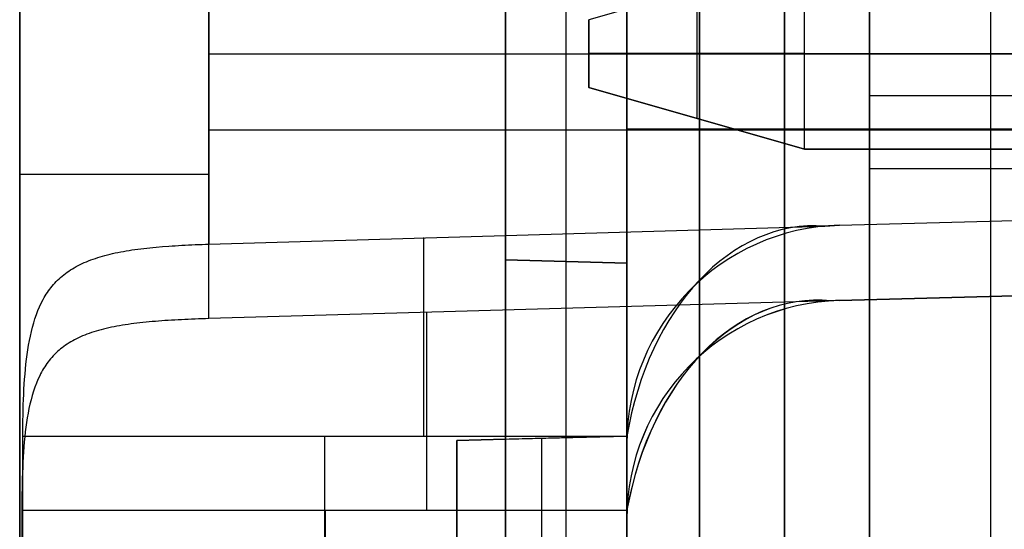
# Model space of a CAD drawing. Extents: x -8 to 8, y 0 to 107.
# Tile 136 of 256: x -8.42 to -4.36, y 23.52 to 25.62. Entities that reach past the tile are written whole.
import ezdxf

# ---------------------------------------------------------------- set-up
doc = ezdxf.new("R2010")
doc.units = 0
doc.layers.add('COUPLER_CASE', color=7, linetype='CONTINUOUS')
doc.layers.add('COUPLER_PCB', color=7, linetype='CONTINUOUS')

msp = doc.modelspace()

# ---------------------------------------------------------------- linework, layer by layer
at = {"layer": 'COUPLER_CASE', "color": 254}
for p, q in [((-6.4153, 39.6006, 131.5816), (-6.4153, 24.6268, 131.5816)), ((-6.4153, 39.6006, 120.6078), (-6.4153, 24.6268, 120.6078)), ((-6.4153, 39.6006, 113.5816), (-6.4153, 24.6268, 113.5816)), ((-6.4153, 39.6006, 102.6078), (-6.4153, 24.6268, 102.6078)), ((-6.4153, 21.1686, 50.6078), (-6.4153, 39.6006, 50.6078)), ((-6.4153, 39.6006, 98.1583), (-6.4153, 21.1686, 98.1583)), ((-6.4153, 39.6006, 44.5816), (-6.4153, 21.1668, 44.5816)), ((-6.4153, 39.6006, 126.0947), (-6.4153, 24.6268, 126.0947)), ((-6.4153, 39.6006, 108.0947), (-6.4153, 24.6268, 108.0947)), ((-6.4153, 21.1686, 74.3831), (-6.4153, 39.6006, 74.3831)), ((-6.4153, 23.8885, 32.5947), (-6.4153, 39.6006, 32.5947)), ((-6.1653, 24.6202, 131.5882), (-6.1653, 39.6071, 131.5882)), ((-6.1653, 24.6202, 120.6013), (-6.1653, 39.6071, 120.6013)), ((-6.1653, 24.6202, 113.5882), (-6.1653, 39.6071, 113.5882)), ((-6.1653, 24.6202, 102.6013), (-6.1653, 39.6071, 102.6013)), ((-6.1653, 21.1621, 50.6013), (-6.1653, 39.6071, 50.6013)), ((-6.1653, 21.1621, 98.1648), (-6.1653, 39.6071, 98.1648)), ((-6.1653, 21.1602, 44.5882), (-6.1653, 39.6071, 44.5882)), ((-5.9153, 39.6137, 113.5947), (-5.9153, 24.6137, 113.5947)), ((-5.9153, 24.6137, 102.5947), (-5.9153, 39.6137, 102.5947)), ((-5.9153, 39.6137, 131.5947), (-5.9153, 24.6137, 131.5947)), ((-5.9153, 24.6137, 120.5947), (-5.9153, 39.6137, 120.5947)), ((-5.9153, 39.6137, 98.1714), (-5.9153, 21.1555, 98.1714)), ((-5.9153, 21.1555, 50.5947), (-5.9153, 39.6137, 50.5947)), ((-5.9153, 39.6137, 44.5947), (-5.9153, 21.1537, 44.5947)), ((-8.4153, 5.3571, 144.7152), (-8.4153, 35.722, 144.7152)), ((-6.1653, 23.8951, 20.6013), (-6.1653, 33.6573, 20.6013)), ((-5.9153, 23.9016, 20.5947), (-5.9153, 33.6638, 20.5947)), ((-6.4153, 23.8885, 20.6078), (-6.4153, 33.6507, 20.6078)), ((-8.4153, 30.8775, 6.6812), (-8.4153, 19.0786, 6.6812)), ((-8.4153, 18.3788, 75.6982), (-8.4153, 29.4154, 75.6982)), ((-5.9153, 23.8696, 143.0592), (-5.9153, 27.0803, 143.0592)), ((-5.9153, 26.7697, 8.3373), (-5.9153, 23.5597, 8.3373)), ((-7.6363, 26.2586, 145.515), (-7.6363, 24.6913, 145.515)), ((-7.6363, 24.3849, 5.8815), (-7.6363, 25.9365, 5.8815)), ((-7.6363, 25.4749, 145.515), (-0.0703, 25.4749, 145.7131)), ((-5.9153, 25.4749, 143.0592), (1.4297, 25.4749, 143.2515)), ((-0.0703, 25.1607, 5.6834), (-7.6363, 25.1607, 5.8815)), ((1.4297, 25.1647, 8.145), (-5.9153, 25.1647, 8.3373)), ((-5.0389, 24.7693, 143.0821), (1.4297, 24.9387, 143.2515)), ((-5.0389, 24.7693, 145.583), (-0.0703, 24.8994, 145.7131)), ((-5.0389, 24.7693, 144.3976), (-0.0703, 24.8994, 144.3976)), ((-7.6363, 24.6913, 145.515), (-5.0992, 24.7657, 145.5814)), ((-5.0992, 24.7657, 145.5814), (-5.0389, 24.7693, 145.583)), ((-5.0389, 24.7693, 145.583), (-5.0389, 24.7693, 143.0821)), ((-8.0434, 24.6502, 145.391), (-8.0327, 24.6526, 145.3977)), ((-8.0327, 24.6526, 145.3977), (-8.0218, 24.655, 145.4043)), ((-8.0218, 24.655, 145.4043), (-8.0107, 24.6573, 145.4107)), ((-8.0107, 24.6573, 145.4107), (-7.9995, 24.6595, 145.4169)), ((-7.9995, 24.6595, 145.4169), (-7.9881, 24.6616, 145.4231)), ((-7.9881, 24.6616, 145.4231), (-7.9766, 24.6636, 145.429)), ((-7.9766, 24.6636, 145.429), (-7.9649, 24.6655, 145.4348)), ((-7.9649, 24.6655, 145.4348), (-7.9531, 24.6673, 145.4404)), ((-7.9531, 24.6673, 145.4404), (-7.9411, 24.669, 145.4459)), ((-7.9411, 24.669, 145.4459), (-7.929, 24.6706, 145.4511)), ((-7.929, 24.6706, 145.4511), (-7.9168, 24.6722, 145.4562)), ((-7.9168, 24.6722, 145.4562), (-7.9044, 24.6737, 145.4611)), ((-7.9044, 24.6737, 145.4611), (-7.8793, 24.6764, 145.4704)), ((-7.8793, 24.6764, 145.4704), (-7.8666, 24.6777, 145.4747)), ((-7.8666, 24.6777, 145.4747), (-7.8538, 24.6789, 145.4788)), ((-7.8538, 24.6789, 145.4788), (-7.8278, 24.6812, 145.4864)), ((-7.8278, 24.6812, 145.4864), (-7.8014, 24.6832, 145.4932)), ((-7.8014, 24.6832, 145.4932), (-7.7881, 24.6841, 145.4963)), ((-7.7881, 24.6841, 145.4963), (-7.7747, 24.685, 145.4991)), ((-7.7747, 24.685, 145.4991), (-7.7612, 24.6858, 145.5018)), ((-7.7612, 24.6858, 145.5018), (-7.7476, 24.6866, 145.5042)), ((-7.7476, 24.6866, 145.5042), (-7.7339, 24.6874, 145.5064)), ((-7.7339, 24.6874, 145.5064), (-7.7202, 24.6881, 145.5083)), ((-7.7202, 24.6881, 145.5083), (-7.7063, 24.6887, 145.51)), ((-7.7063, 24.6887, 145.51), (-7.6924, 24.6893, 145.5115)), ((-7.6924, 24.6893, 145.5115), (-7.6785, 24.6899, 145.5127)), ((-7.6785, 24.6899, 145.5127), (-7.6645, 24.6904, 145.5137)), ((-7.6645, 24.6904, 145.5137), (-7.6504, 24.6909, 145.5145)), ((-7.6504, 24.6909, 145.5145), (-7.6363, 24.6913, 145.515)), ((-8.1579, 24.6114, 145.3026), (-8.1494, 24.6153, 145.3104)), ((-8.1494, 24.6153, 145.3104), (-8.1406, 24.6191, 145.3182)), ((-8.1406, 24.6191, 145.3182), (-8.1317, 24.6227, 145.3259)), ((-8.1317, 24.6227, 145.3259), (-8.1226, 24.6262, 145.3335)), ((-8.1226, 24.6262, 145.3335), (-8.1133, 24.6296, 145.341)), ((-8.1133, 24.6296, 145.341), (-8.1038, 24.6329, 145.3484)), ((-8.1038, 24.6329, 145.3484), (-8.0942, 24.6361, 145.3558)), ((-8.0942, 24.6361, 145.3558), (-8.0844, 24.6391, 145.3631)), ((-8.0844, 24.6391, 145.3631), (-8.0744, 24.642, 145.3702)), ((-8.0744, 24.642, 145.3702), (-8.0643, 24.6449, 145.3773)), ((-8.0643, 24.6449, 145.3773), (-8.0539, 24.6476, 145.3842)), ((-8.0539, 24.6476, 145.3842), (-8.0434, 24.6502, 145.391)), ((-6.4153, 24.6268, 120.6078), (-5.9153, 24.6137, 120.5947)), ((-6.4153, 24.6268, 131.5816), (-6.4153, 24.6268, 120.6078)), ((-5.9153, 24.6137, 131.5947), (-6.4153, 24.6268, 131.5816)), ((-6.4153, 24.6268, 102.6078), (-5.9153, 24.6137, 102.5947)), ((-6.4153, 24.6268, 113.5816), (-6.4153, 24.6268, 102.6078)), ((-5.9153, 24.6137, 113.5947), (-6.4153, 24.6268, 113.5816)), ((-6.4153, 24.6268, 126.0947), (-5.9153, 24.6137, 126.0947)), ((-6.4153, 24.6268, 108.0947), (-5.9153, 24.6137, 108.0947)), ((-6.1653, 24.6202, 120.6013), (-6.1653, 24.6202, 131.5882)), ((-6.1653, 24.6202, 102.6013), (-6.1653, 24.6202, 113.5882)), ((-5.9153, 24.6137, 113.5947), (-5.9153, 24.6137, 102.5947)), ((-5.9153, 24.6137, 131.5947), (-5.9153, 24.6137, 120.5947)), ((1.4297, 24.6288, 8.145), (-5.0389, 24.4594, 8.3143)), ((-8.2271, 24.5703, 145.2305), (-8.2202, 24.5754, 145.2386)), ((-8.2202, 24.5754, 145.2386), (-8.213, 24.5804, 145.2467)), ((-8.213, 24.5804, 145.2467), (-8.2057, 24.5852, 145.2548)), ((-8.2057, 24.5852, 145.2548), (-8.1981, 24.5899, 145.2629)), ((-8.1981, 24.5899, 145.2629), (-8.1904, 24.5945, 145.271)), ((-8.1904, 24.5945, 145.271), (-8.1825, 24.5989, 145.2789)), ((-8.1825, 24.5989, 145.2789), (-8.1745, 24.6032, 145.2869)), ((-8.1745, 24.6032, 145.2869), (-8.1663, 24.6074, 145.2948)), ((-8.1663, 24.6074, 145.2948), (-8.1579, 24.6114, 145.3026)), ((-0.0703, 24.5895, 5.6834), (-5.0389, 24.4594, 5.8135)), ((-5.0389, 24.4594, 6.9989), (-0.0703, 24.5895, 6.9989)), ((-8.2761, 24.5249, 145.1662), (-8.2706, 24.531, 145.1741)), ((-8.2706, 24.531, 145.1741), (-8.265, 24.537, 145.1821)), ((-8.265, 24.537, 145.1821), (-8.2592, 24.5429, 145.1901)), ((-8.2592, 24.5429, 145.1901), (-8.2531, 24.5486, 145.1981)), ((-8.2531, 24.5486, 145.1981), (-8.2469, 24.5542, 145.2062)), ((-8.2469, 24.5542, 145.2062), (-8.2405, 24.5597, 145.2143)), ((-8.2405, 24.5597, 145.2143), (-8.2339, 24.5651, 145.2224)), ((-8.2339, 24.5651, 145.2224), (-8.2271, 24.5703, 145.2305)), ((-8.3057, 24.4854, 145.1194), (-8.3011, 24.4923, 145.1271)), ((-8.3011, 24.4923, 145.1271), (-8.2964, 24.4991, 145.1348)), ((-8.2964, 24.4991, 145.1348), (-8.2916, 24.5057, 145.1426)), ((-8.2916, 24.5057, 145.1426), (-8.2866, 24.5122, 145.1504)), ((-8.2866, 24.5122, 145.1504), (-8.2814, 24.5186, 145.1583)), ((-8.2814, 24.5186, 145.1583), (-8.2761, 24.5249, 145.1662)), ((-8.3263, 24.4489, 145.0818), (-8.3185, 24.4638, 145.0966)), ((-8.3185, 24.4638, 145.0966), (-8.3143, 24.4711, 145.1041)), ((-8.3143, 24.4711, 145.1041), (-8.3101, 24.4783, 145.1117)), ((-8.3101, 24.4783, 145.1117), (-8.3057, 24.4854, 145.1194)), ((-5.0739, 24.4578, 5.8144), (-7.6363, 24.3849, 5.8815)), ((-5.0389, 24.4594, 5.8135), (-5.0389, 24.4594, 8.3143)), ((-8.3466, 24.4013, 145.0393), (-8.3403, 24.4176, 145.0531)), ((-8.3403, 24.4176, 145.0531), (-8.3336, 24.4335, 145.0673)), ((-8.3336, 24.4335, 145.0673), (-8.3263, 24.4489, 145.0818)), ((-8.3578, 24.3672, 145.0129), (-8.3524, 24.3845, 145.026)), ((-8.3524, 24.3845, 145.026), (-8.3466, 24.4013, 145.0393)), ((-7.9077, 24.3687, 5.9366), (-7.9202, 24.3673, 5.9416)), ((-7.8951, 24.37, 5.9318), (-7.9077, 24.3687, 5.9366)), ((-7.8824, 24.3712, 5.9271), (-7.8951, 24.37, 5.9318)), ((-7.8696, 24.3724, 5.9227), (-7.8824, 24.3712, 5.9271)), ((-7.8566, 24.3735, 5.9185), (-7.8696, 24.3724, 5.9227)), ((-7.8435, 24.3745, 5.9145), (-7.8566, 24.3735, 5.9185)), ((-7.8304, 24.3755, 5.9107), (-7.8435, 24.3745, 5.9145)), ((-7.8171, 24.3765, 5.9071), (-7.8304, 24.3755, 5.9107)), ((-7.8037, 24.3774, 5.9037), (-7.8171, 24.3765, 5.9071)), ((-7.7902, 24.3782, 5.9006), (-7.8037, 24.3774, 5.9037)), ((-7.7766, 24.379, 5.8976), (-7.7902, 24.3782, 5.9006)), ((-7.7629, 24.3798, 5.895), (-7.7766, 24.379, 5.8976)), ((-7.7492, 24.3805, 5.8925), (-7.7629, 24.3798, 5.895)), ((-7.7353, 24.3812, 5.8903), (-7.7492, 24.3805, 5.8925)), ((-7.7214, 24.3818, 5.8883), (-7.7353, 24.3812, 5.8903)), ((-7.7074, 24.3824, 5.8865), (-7.7214, 24.3818, 5.8883)), ((-7.6933, 24.383, 5.885), (-7.7074, 24.3824, 5.8865)), ((-7.6792, 24.3835, 5.8838), (-7.6933, 24.383, 5.885)), ((-7.6649, 24.384, 5.8828), (-7.6792, 24.3835, 5.8838)), ((-7.6506, 24.3845, 5.882), (-7.6649, 24.384, 5.8828)), ((-7.6363, 24.3849, 5.8815), (-7.6506, 24.3845, 5.882)), ((-8.3714, 24.3132, 144.9765), (-8.3673, 24.3315, 144.9881)), ((-8.3673, 24.3315, 144.9881), (-8.3628, 24.3495, 145.0002)), ((-8.3628, 24.3495, 145.0002), (-8.3578, 24.3672, 145.0129)), ((-8.1102, 24.3304, 6.0527), (-8.1198, 24.3273, 6.0603)), ((-8.1004, 24.3334, 6.0451), (-8.1102, 24.3304, 6.0527)), ((-8.0904, 24.3363, 6.0376), (-8.1004, 24.3334, 6.0451)), ((-8.0802, 24.3391, 6.0302), (-8.0904, 24.3363, 6.0376)), ((-8.0699, 24.3418, 6.0229), (-8.0802, 24.3391, 6.0302)), ((-8.0594, 24.3443, 6.0158), (-8.0699, 24.3418, 6.0229)), ((-8.0487, 24.3468, 6.0088), (-8.0594, 24.3443, 6.0158)), ((-8.0377, 24.3491, 6.0019), (-8.0487, 24.3468, 6.0088)), ((-8.0266, 24.3514, 5.9951), (-8.0377, 24.3491, 6.0019)), ((-8.0154, 24.3535, 5.9885), (-8.0266, 24.3514, 5.9951)), ((-8.004, 24.3556, 5.982), (-8.0154, 24.3535, 5.9885)), ((-7.9924, 24.3575, 5.9757), (-8.004, 24.3556, 5.982)), ((-7.9807, 24.3594, 5.9696), (-7.9924, 24.3575, 5.9757)), ((-7.9689, 24.3611, 5.9636), (-7.9807, 24.3594, 5.9696)), ((-7.9569, 24.3628, 5.9578), (-7.9689, 24.3611, 5.9636)), ((-7.9448, 24.3644, 5.9523), (-7.9569, 24.3628, 5.9578)), ((-7.9326, 24.3659, 5.9468), (-7.9448, 24.3644, 5.9523)), ((-7.9202, 24.3673, 5.9416), (-7.9326, 24.3659, 5.9468)), ((-8.3786, 24.2758, 144.9548), (-8.3752, 24.2946, 144.9654)), ((-8.3752, 24.2946, 144.9654), (-8.3714, 24.3132, 144.9765)), ((-8.2048, 24.2891, 6.1404), (-8.2123, 24.2846, 6.1486)), ((-8.1971, 24.2935, 6.1321), (-8.2048, 24.2891, 6.1404)), ((-8.1893, 24.2978, 6.124), (-8.1971, 24.2935, 6.1321)), ((-8.1813, 24.3019, 6.1158), (-8.1893, 24.2978, 6.124)), ((-8.1731, 24.3059, 6.1078), (-8.1813, 24.3019, 6.1158)), ((-8.1647, 24.3098, 6.0997), (-8.1731, 24.3059, 6.1078)), ((-8.1562, 24.3135, 6.0917), (-8.1647, 24.3098, 6.0997)), ((-8.1474, 24.3171, 6.0838), (-8.1562, 24.3135, 6.0917)), ((-8.1384, 24.3206, 6.0759), (-8.1474, 24.3171, 6.0838)), ((-8.1292, 24.324, 6.0681), (-8.1384, 24.3206, 6.0759)), ((-8.1198, 24.3273, 6.0603), (-8.1292, 24.324, 6.0681)), ((-8.3845, 24.2373, 144.9352), (-8.3817, 24.2566, 144.9447)), ((-8.3817, 24.2566, 144.9447), (-8.3786, 24.2758, 144.9548)), ((-8.2596, 24.2489, 6.2069), (-8.2656, 24.2433, 6.2152)), ((-8.2534, 24.2544, 6.1986), (-8.2596, 24.2489, 6.2069)), ((-8.247, 24.2598, 6.1902), (-8.2534, 24.2544, 6.1986)), ((-8.2404, 24.265, 6.1819), (-8.247, 24.2598, 6.1902)), ((-8.2337, 24.2701, 6.1736), (-8.2404, 24.265, 6.1819)), ((-8.2267, 24.2751, 6.1652), (-8.2337, 24.2701, 6.1736)), ((-8.2196, 24.2799, 6.1569), (-8.2267, 24.2751, 6.1652)), ((-8.2123, 24.2846, 6.1486), (-8.2196, 24.2799, 6.1569)), ((-8.3895, 24.1974, 144.9176), (-8.3871, 24.2175, 144.9261)), ((-8.3871, 24.2175, 144.9261), (-8.3845, 24.2373, 144.9352)), ((-8.2983, 24.2064, 6.2647), (-8.3032, 24.1998, 6.2728)), ((-8.2933, 24.2129, 6.2566), (-8.2983, 24.2064, 6.2647)), ((-8.2881, 24.2192, 6.2484), (-8.2933, 24.2129, 6.2566)), ((-8.2827, 24.2254, 6.2401), (-8.2881, 24.2192, 6.2484)), ((-8.2772, 24.2315, 6.2318), (-8.2827, 24.2254, 6.2401)), ((-8.2715, 24.2375, 6.2236), (-8.2772, 24.2315, 6.2318)), ((-8.2656, 24.2433, 6.2152), (-8.2715, 24.2375, 6.2236)), ((-8.3934, 24.1566, 144.9022), (-8.3916, 24.1771, 144.9096)), ((-8.3916, 24.1771, 144.9096), (-8.3895, 24.1974, 144.9176)), ((-8.321, 24.1721, 6.3045), (-8.3251, 24.1648, 6.3123)), ((-8.3168, 24.1792, 6.2967), (-8.321, 24.1721, 6.3045)), ((-8.3124, 24.1862, 6.2888), (-8.3168, 24.1792, 6.2967)), ((-8.3079, 24.1931, 6.2808), (-8.3124, 24.1862, 6.2888)), ((-8.3032, 24.1998, 6.2728), (-8.3079, 24.1931, 6.2808)), ((-8.3965, 24.115, 144.8891), (-8.3951, 24.1359, 144.8953)), ((-8.3951, 24.1359, 144.8953), (-8.3934, 24.1566, 144.9022)), ((-8.3401, 24.1346, 6.3427), (-8.3467, 24.1187, 6.3574)), ((-8.3328, 24.1499, 6.3277), (-8.3401, 24.1346, 6.3427)), ((-8.329, 24.1574, 6.32), (-8.3328, 24.1499, 6.3277)), ((-8.3251, 24.1648, 6.3123), (-8.329, 24.1574, 6.32)), ((-8.3989, 24.0727, 144.8783), (-8.3978, 24.0939, 144.8834)), ((-8.3978, 24.0939, 144.8834), (-8.3965, 24.115, 144.8891)), ((-8.3586, 24.0857, 6.3857), (-8.3639, 24.0684, 6.3993)), ((-8.3529, 24.1024, 6.3717), (-8.3586, 24.0857, 6.3857)), ((-8.3467, 24.1187, 6.3574), (-8.3529, 24.1024, 6.3717)), ((-8.4005, 24.0299, 144.8698), (-8.3998, 24.0514, 144.8737)), ((-8.3998, 24.0514, 144.8737), (-8.3989, 24.0727, 144.8783)), ((-8.3687, 24.0507, 6.4124), (-8.3731, 24.0327, 6.425)), ((-8.3639, 24.0684, 6.3993), (-8.3687, 24.0507, 6.4124)), ((-8.4016, 23.9867, 144.8638), (-8.4011, 24.0083, 144.8665)), ((-8.4011, 24.0083, 144.8665), (-8.4005, 24.0299, 144.8698)), ((-8.3771, 24.0143, 6.4371), (-8.3808, 23.9956, 6.4487)), ((-8.3731, 24.0327, 6.425), (-8.3771, 24.0143, 6.4371)), ((-8.4022, 23.9431, 144.8601), (-8.4019, 23.9649, 144.8616)), ((-8.4019, 23.9649, 144.8616), (-8.4016, 23.9867, 144.8638)), ((-8.3841, 23.9767, 6.4597), (-8.387, 23.9575, 6.4702)), ((-8.3808, 23.9956, 6.4487), (-8.3841, 23.9767, 6.4597)), ((-8.4023, 23.9213, 144.8592), (-8.4022, 23.9431, 144.8601)), ((-8.3897, 23.938, 6.4802), (-8.3922, 23.9181, 6.4897)), ((-8.387, 23.9575, 6.4702), (-8.3897, 23.938, 6.4802)), ((-8.4023, 23.8994, 144.8589), (-8.4023, 23.9213, 144.8592)), ((-8.4023, 23.0505, 144.8589), (-8.4023, 23.8994, 144.8589)), ((-5.9149, 23.8994, 144.7938), (-8.4023, 23.8994, 144.8589)), ((-8.3944, 23.8979, 6.4987), (-8.3963, 23.8774, 6.507)), ((-8.3922, 23.9181, 6.4897), (-8.3944, 23.8979, 6.4987)), ((-7.1586, 23.0505, 144.8263), (-7.1586, 23.8994, 144.8263)), ((-5.9153, 23.9016, 12.6226), (-6.6153, 23.8833, 12.6409)), ((-6.4153, 23.8885, 37.881), (-6.6153, 23.8833, 37.8758)), ((-6.6153, 23.8833, 25.2518), (-6.4153, 23.8885, 25.2518)), ((-6.6153, 23.8833, 37.8758), (-6.6153, 20.5534, 37.8758)), ((-6.6153, 23.8833, 12.6409), (-6.6153, 23.8833, 37.8758)), ((-6.6153, 23.8833, 12.6409), (-6.6153, 20.5534, 12.6409)), ((-6.6153, 20.5534, 25.2584), (-6.6153, 23.8833, 25.2584)), ((-6.4153, 23.8885, 20.6078), (-5.9153, 23.9016, 20.5947)), ((-6.4153, 21.1668, 37.881), (-6.4153, 23.8885, 37.881)), ((-6.4153, 23.8885, 37.881), (-6.4153, 23.8885, 20.6078)), ((-6.2653, 23.8925, 20.6039), (-6.2653, 23.8925, 12.6318)), ((-6.2653, 20.5442, 12.6318), (-6.2653, 23.8925, 12.6318)), ((-5.9153, 23.9016, 12.6226), (-5.9153, 23.9016, 20.5947)), ((-5.9153, 20.5351, 12.6226), (-5.9153, 23.9016, 12.6226)), ((-8.3981, 23.8567, 6.5148), (-8.3996, 23.8358, 6.5221)), ((-8.3963, 23.8774, 6.507), (-8.3981, 23.8567, 6.5148)), ((-5.9153, 23.8696, 144.7938), (-5.9153, 23.8696, 143.0592)), ((-5.9153, 23.0803, 144.7938), (-5.9153, 23.8696, 144.7938)), ((-8.401, 23.8147, 6.5287), (-8.4021, 23.7934, 6.5347)), ((-8.3996, 23.8358, 6.5221), (-8.401, 23.8147, 6.5287)), ((-8.4031, 23.772, 6.5402), (-8.404, 23.7504, 6.545)), ((-8.4021, 23.7934, 6.5347), (-8.4031, 23.772, 6.5402)), ((-8.4047, 23.7287, 6.5493), (-8.4052, 23.7068, 6.5529)), ((-8.404, 23.7504, 6.545), (-8.4047, 23.7287, 6.5493)), ((-8.4056, 23.6849, 6.5559), (-8.4059, 23.6629, 6.5583)), ((-8.4052, 23.7068, 6.5529), (-8.4056, 23.6849, 6.5559)), ((-8.4062, 23.6408, 6.56), (-8.4063, 23.6186, 6.5612)), ((-8.4059, 23.6629, 6.5583), (-8.4062, 23.6408, 6.56)), ((-8.4063, 23.6186, 6.5612), (-8.4064, 23.5964, 6.5617)), ((-8.4064, 23.5964, 6.5617), (-8.4076, 22.6343, 6.5701)), ((-8.4064, 23.5964, 6.5617), (-5.9146, 23.597, 6.6269)), ((-7.1562, 22.6324, 6.6029), (-7.1559, 23.5967, 6.5944)), ((-5.9153, 23.5597, 6.6272), (-5.9146, 23.597, 6.6269)), ((-5.9153, 23.5597, 6.6272), (-5.9153, 22.7697, 6.6342)), ((-5.9153, 23.5597, 8.3373), (-5.9153, 23.5597, 6.6272))]:
    msp.add_line(p, q, dxfattribs=at)
at = {"layer": 'COUPLER_CASE', "color": 254, "extrusion": (0, 1, 0)}
msp.add_arc((7.6153, 6.6812, 24.978), 0.8, 271.5, 0, dxfattribs=at)
at = {"layer": 'COUPLER_CASE', "color": 254, "extrusion": (-0.703989, 0.01729, 0.71)}
msp.add_arc((-23.5351, 98.4271, 107.3808), 1.0986, 177.8896, 258.8827, dxfattribs=at)
at = {"layer": 'COUPLER_CASE', "color": 254, "extrusion": (-0.026177, -1.10499e-13, 0.999657)}
msp.add_arc((-23.8694, -1.2683, 143.165), 0.9001, 181.4898, 269.9905, dxfattribs=at)
at = {"layer": 'COUPLER_CASE', "color": 254}
for centre in [(-5.0153, 23.8696, 144.3211), (-5.0153, 23.5597, 7.0754)]:
    msp.add_arc(centre, 0.9, 91.5, 180, dxfattribs=at)
at = {"layer": 'COUPLER_CASE', "color": 254, "extrusion": (1, -1.79152e-15, 0)}
msp.add_arc((23.8994, 145.6407, -6.7508), 0.8251, 270, 352.8586, dxfattribs=at)
at = {"layer": 'COUPLER_CASE', "color": 254, "extrusion": (0.703756, -0.016905, 0.710241)}
msp.add_arc((23.2128, 8.1743, 0.1454), 1.1178, 356.8494, 77.8435, dxfattribs=at)
at = {"layer": 'COUPLER_CASE', "color": 254, "extrusion": (0.703727, -0.016848, 0.710271)}
msp.add_arc((23.2105, 8.171, 0.1471), 1.1204, 356.9595, 77.7269, dxfattribs=at)
at = {"layer": 'COUPLER_CASE', "color": 254, "extrusion": (0.026177, -1.42024e-14, 0.999657)}
msp.add_arc((23.5596, 5.2314, 8.1796), 0.9001, 1.4898, 89.9905, dxfattribs=at)
at = {"layer": 'COUPLER_CASE', "color": 254, "extrusion": (0.026177, 1.95385e-11, 0.999657)}
msp.add_arc((23.5591, 5.1658, 5.6796), 0.9006, 1.4995, 3.7291, dxfattribs=at)
at = {"layer": 'COUPLER_CASE', "color": 254, "extrusion": (1, -1.77576e-15, 0)}
msp.add_arc((23.5895, 5.78, -6.7401), 0.8253, 5.4264, 89.4932, dxfattribs=at)
at = {"layer": 'COUPLER_CASE', "color": 254, "extrusion": (0.026177, 1.1799e-12, 0.999657)}
msp.add_arc((23.8696, 8.8039, 144.5893), 0.8997, 88.102, 90, dxfattribs=at)
at = {"layer": 'COUPLER_PCB', "color": 254}
for p, q in [((-5.616, 20.0517, 79.9105), (-5.616, 31.4517, 79.9105)), ((-5.616, 31.4517, 95.4105), (-5.616, 20.0517, 95.4105)), ((-5.616, 31.4517, 92.6605), (-5.616, 20.6517, 92.6605)), ((-5.616, 20.6517, 82.6605), (-5.616, 31.4517, 82.6605)), ((-5.616, 20.0517, 54.4105), (-5.616, 31.4517, 54.4105)), ((-5.616, 31.4517, 69.9105), (-5.616, 20.0517, 69.9105)), ((-5.616, 31.4517, 67.1605), (-5.616, 20.6517, 67.1605)), ((-5.616, 20.6517, 57.1605), (-5.616, 31.4517, 57.1605)), ((-5.266, 20.6517, 92.6605), (-5.266, 31.4517, 92.6605)), ((-5.266, 31.4517, 82.6605), (-5.266, 20.6517, 82.6605)), ((-5.266, 20.6517, 67.1605), (-5.266, 31.4517, 67.1605)), ((-5.266, 31.4517, 57.1605), (-5.266, 20.6517, 57.1605)), ((-4.916, 20.6517, 87.6605), (-4.916, 31.4517, 87.6605)), ((-4.916, 20.6517, 62.1605), (-4.916, 31.4517, 62.1605)), ((-4.416, 19.1517, 94.1605), (-4.416, 31.4517, 94.1605)), ((-4.416, 19.1517, 81.1605), (-4.416, 31.4517, 81.1605)), ((-4.416, 19.1517, 68.6605), (-4.416, 31.4517, 68.6605)), ((-4.416, 19.1517, 55.6605), (-4.416, 31.4517, 55.6605)), ((-4.916, 20.6517, 92.6605), (-4.916, 30.9517, 92.6605)), ((-4.916, 30.9517, 82.6605), (-4.916, 20.6517, 82.6605)), ((-4.916, 30.9517, 94.2605), (-4.916, 19.0517, 94.2605)), ((-4.916, 19.0517, 81.0605), (-4.916, 30.9517, 81.0605)), ((-4.916, 19.1517, 81.1605), (-4.916, 30.9517, 81.1605)), ((-4.916, 30.9517, 94.1605), (-4.916, 19.1517, 94.1605)), ((-4.916, 20.6517, 67.1605), (-4.916, 30.9517, 67.1605)), ((-4.916, 30.9517, 57.1605), (-4.916, 20.6517, 57.1605)), ((-4.916, 30.9517, 68.7605), (-4.916, 19.0517, 68.7605)), ((-4.916, 19.0517, 55.5605), (-4.916, 30.9517, 55.5605)), ((-4.916, 19.1517, 55.6605), (-4.916, 30.9517, 55.6605)), ((-4.916, 30.9517, 68.6605), (-4.916, 19.1517, 68.6605)), ((-3.916, 25.3017, 94.1605), (-4.916, 25.3017, 94.1605)), ((-3.916, 25.3017, 81.1605), (-4.916, 25.3017, 81.1605)), ((-3.916, 25.3017, 68.6605), (-4.916, 25.3017, 68.6605)), ((-3.916, 25.3017, 55.6605), (-4.916, 25.3017, 55.6605)), ((-3.166, 25.0017, 94.2605), (-4.916, 25.0017, 94.2605)), ((-3.166, 25.0017, 81.0605), (-4.916, 25.0017, 81.0605)), ((-4.916, 25.0017, 81.0605), (-4.916, 25.0017, 81.1605)), ((-4.916, 25.0017, 94.1605), (-4.916, 25.0017, 94.2605)), ((-3.166, 25.0017, 68.7605), (-4.916, 25.0017, 68.7605)), ((-3.166, 25.0017, 55.5605), (-4.916, 25.0017, 55.5605)), ((-4.916, 25.0017, 55.5605), (-4.916, 25.0017, 55.6605)), ((-4.916, 25.0017, 68.6605), (-4.916, 25.0017, 68.7605))]:
    msp.add_line(p, q, dxfattribs=at)
at = {"layer": 'COUPLER_PCB', "color": 250}
for p, q in [((-5.183, 25.8693, 24.5102), (-6.072, 25.6153, 24.2562)), ((-5.183, 25.8693, 21.005), (-6.072, 25.6153, 20.751)), ((-5.183, 25.8693, 23.7228), (-6.072, 25.6153, 23.9768)), ((-5.183, 25.8693, 20.2176), (-6.072, 25.6153, 20.4716)), ((-5.183, 25.0819, 24.5102), (-5.183, 25.8693, 24.5102)), ((-5.183, 25.0819, 21.005), (-5.183, 25.8693, 21.005)), ((-5.183, 25.0819, 23.7228), (-5.183, 25.8693, 23.7228)), ((-5.183, 25.0819, 20.2176), (-5.183, 25.8693, 20.2176)), ((-5.6275, 25.7423, 24.3832), (-5.6275, 25.2089, 24.3832)), ((-5.6275, 25.7423, 20.878), (-5.6275, 25.2089, 20.878)), ((-5.6275, 25.7423, 23.8498), (-5.6275, 25.2089, 23.8498)), ((-5.6275, 25.7423, 20.3446), (-5.6275, 25.2089, 20.3446)), ((-6.072, 25.6153, 24.2562), (-6.072, 25.3359, 24.2562)), ((-6.072, 25.6153, 20.751), (-6.072, 25.3359, 20.751)), ((-6.072, 25.6153, 23.9768), (-6.072, 25.6153, 24.2562)), ((-6.072, 25.6153, 23.9768), (-6.072, 25.3359, 23.9768)), ((-6.072, 25.6153, 20.4716), (-6.072, 25.6153, 20.751)), ((-6.072, 25.6153, 20.4716), (-6.072, 25.3359, 20.4716)), ((-6.072, 25.3359, 24.1165), (-6.072, 25.6153, 24.1165)), ((-6.072, 25.3359, 20.6113), (-6.072, 25.6153, 20.6113)), ((-5.183, 25.4756, 24.5102), (-6.072, 25.4756, 24.2562)), ((-5.183, 25.4756, 21.005), (-6.072, 25.4756, 20.751)), ((-6.072, 25.4756, 24.2562), (-6.072, 25.4756, 23.9768)), ((-6.072, 25.4756, 20.751), (-6.072, 25.4756, 20.4716)), ((-6.072, 25.4756, 23.9768), (-5.183, 25.4756, 23.7228)), ((-6.072, 25.4756, 20.4716), (-5.183, 25.4756, 20.2176)), ((-5.183, 25.4756, 24.5102), (-2.516, 25.4756, 24.5102)), ((-5.183, 25.4756, 21.005), (-2.516, 25.4756, 21.005)), ((-5.183, 25.4756, 23.7228), (-2.516, 25.4756, 23.7228)), ((-5.183, 25.4756, 20.2176), (-2.516, 25.4756, 20.2176)), ((-6.072, 25.3359, 24.2562), (-5.183, 25.0819, 24.5102)), ((-6.072, 25.3359, 20.751), (-5.183, 25.0819, 21.005)), ((-6.072, 25.3359, 24.2562), (-6.072, 25.3359, 23.9768)), ((-6.072, 25.3359, 23.9768), (-5.183, 25.0819, 23.7228)), ((-6.072, 25.3359, 20.751), (-6.072, 25.3359, 20.4716)), ((-6.072, 25.3359, 20.4716), (-5.183, 25.0819, 20.2176)), ((-5.183, 25.0819, 24.1165), (-6.072, 25.3359, 24.1165)), ((-5.183, 25.0819, 20.6113), (-6.072, 25.3359, 20.6113)), ((-5.6275, 25.2089, 24.3832), (-5.6275, 25.2089, 23.8498)), ((-5.6275, 25.2089, 20.878), (-5.6275, 25.2089, 20.3446)), ((-2.516, 25.0819, 24.5102), (-5.183, 25.0819, 24.5102)), ((-2.516, 25.0819, 21.005), (-5.183, 25.0819, 21.005)), ((-5.183, 25.0819, 24.5102), (-5.183, 25.0819, 23.7228)), ((-5.183, 25.0819, 23.7228), (-2.516, 25.0819, 23.7228)), ((-5.183, 25.0819, 21.005), (-5.183, 25.0819, 20.2176)), ((-5.183, 25.0819, 20.2176), (-2.516, 25.0819, 20.2176)), ((-5.183, 25.0819, 24.1165), (-2.516, 25.0819, 24.1165)), ((-5.183, 25.0819, 20.6113), (-2.516, 25.0819, 20.6113))]:
    msp.add_line(p, q, dxfattribs=at)

doc.saveas('drawing.dxf')
